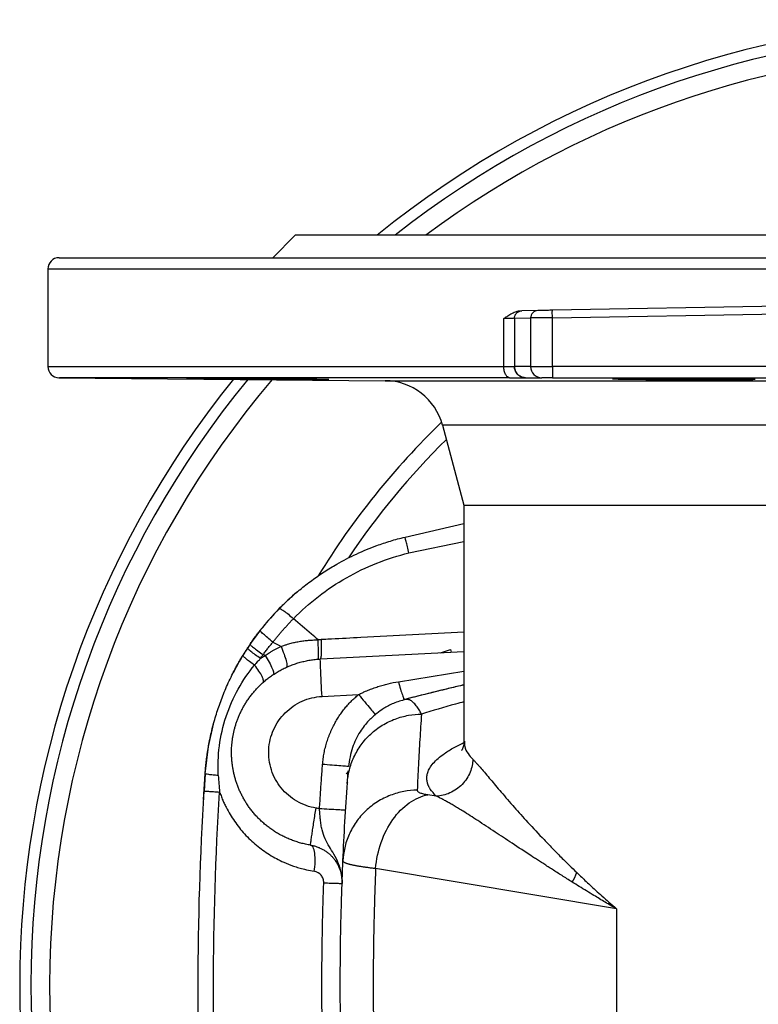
# Model space of a CAD drawing. Header units: millimetres. Extents: x 400 to 1688, y 100 to 1259.
# Tile 33 of 59: x 743 to 841, y 1127 to 1259. Entities that reach past the tile are written whole.
import ezdxf

# ---------------------------------------------------------------- set-up
doc = ezdxf.new("R2010")
doc.units = ezdxf.units.MM

msp = doc.modelspace()

# ---------------------------------------------------------------- linework, layer by layer
at = {"color": 7, "linetype": 'Continuous', "lineweight": 25}
for p, q in [((779.45, 1229.85), (776.45, 1226.85)), ((963.45, 1229.85), (779.45, 1229.85)), ((746.45, 1225.35), (746.45, 1212.33)), ((853.37, 1220.53), (813.74, 1219.84)), ((807.27, 1212.33), (807.27, 1218.74)), ((808.69, 1218.77), (810.84, 1218.81)), ((808.69, 1218.77), (808.69, 1212.35)), ((811.81, 1219.81), (809.66, 1219.77)), ((810.84, 1218.81), (810.84, 1212.35)), ((813.74, 1218.84), (868.08, 1219.79)), ((813.74, 1212.35), (813.74, 1218.84)), ((810.84, 1212.35), (808.69, 1212.35)), ((810.84, 1212.35), (813.74, 1212.35)), ((849.89, 1212.35), (813.74, 1212.35)), ((747.94, 1210.83), (791.43, 1210.45)), ((810.17, 1210.85), (812.32, 1210.85)), ((813.77, 1210.85), (849.93, 1210.85)), ((799.09, 1204.53), (801.95, 1193.85)), ((801.95, 1193.85), (801.95, 1162.35)), ((801.95, 1193.85), (940.95, 1193.85)), ((794.09, 1189.59), (801.95, 1191.4)), ((794.09, 1189.59), (801.95, 1191.4)), ((782.8, 1173.33), (801.95, 1174.33)), ((783.02, 1168.34), (787.89, 1168.59)), ((794.15, 1167.93), (794, 1167.92)), ((786.57, 1158.34), (786.25, 1157.99)), ((767.21, 1154.6), (767.43, 1158.01)), ((767.44, 1158), (767.31, 1155.71)), ((767.47, 1158), (767.43, 1158.01)), ((786.4, 1156.83), (786.41, 1157.09)), ((767.28, 1155.72), (767.35, 1155.71)), ((786.44, 1156.84), (786.27, 1156.72)), ((798.26, 1155.03), (797.15, 1155.22)), ((822.31, 1139.99), (790.17, 1145.37)), ((822.31, 1139.99), (822.31, 1119.71))]:
    msp.add_line(p, q, dxfattribs=at)
at = {"color": 8, "linetype": 'Continuous', "lineweight": 25}
for p, q in [((746.45, 1225.35), (870.68, 1225.35)), ((746.45, 1212.33), (807.27, 1212.33)), ((791.43, 1210.45), (951.47, 1210.45)), ((871.99, 1204.53), (799.09, 1204.53)), ((794.61, 1187.47), (801.95, 1189.02)), ((798.83, 1174.17), (800.14, 1174.59)), ((800.14, 1174.59), (800.22, 1174.23)), ((793.2, 1170.3), (801.95, 1171.69))]:
    msp.add_line(p, q, dxfattribs=at)
at = {"color": 7, "linetype": 'Continuous', "lineweight": 25, "flags": 128}
msp.add_lwpolyline([(767.43, 1158.01), (767.88, 1161.66), (768.54, 1164.65)], dxfattribs=at)
at = {"color": 7, "linetype": 'Continuous', "lineweight": 25}
for centre, radius, start, end in [((871.45, 1129.85), 128.75, 50.9593, 129.0407), ((871.45, 1129.85), 127.25, 51.7998, 128.2002), ((871.45, 1129.85), 124.75, 53.2835, 126.7165), ((747.95, 1225.35), 1.5, 90, 180), ((747.95, 1212.33), 1.5, 180, 270), ((812.33, 1212.34), 1.49, 179.5648, 269.5581), ((835.25, 1211.97), 21.51, 179.0014, 182.9983), ((871.45, 1129.85), 128.75, 141.1379, 218.8621), ((871.45, 1129.85), 127.25, 140.6013, 180), ((871.45, 1129.85), 124.75, 139.6687, 180), ((791.36, 1202.45), 8, 15, 89.5), ((871.45, 1129.85), 104.35, 133.9917, 148.4746), ((871.45, 1129.85), 102.25, 134.6399, 146.1469), ((802.35, 1155.58), 35, 130.2625, 141.2515), ((802.35, 1155.58), 35, 141.7637, 152.9514), ((871.45, 1129.85), 127.25, 180, 219.3987), ((871.45, 1129.85), 124.75, 180, 220.3313)]:
    msp.add_arc(centre, radius, start, end, dxfattribs=at)
for points, knots in [([(747.95, 1226.85), (747.95, 1226.85), (747.96, 1226.85), (747.97, 1226.85), (748, 1226.85), (748.03, 1226.85), (748.08, 1226.85), (748.13, 1226.85), (748.2, 1226.85), (748.27, 1226.85), (748.36, 1226.85), (748.58, 1226.85), (749.06, 1226.85), (749.98, 1226.85), (751.18, 1226.85), (752.69, 1226.85), (754.48, 1226.85), (757.3, 1226.85), (761.59, 1226.85), (767.93, 1226.85), (775.42, 1226.85), (783.97, 1226.85), (793.46, 1226.85), (803.72, 1226.85), (814.58, 1226.85), (824, 1226.85), (831.67, 1226.85), (837.41, 1226.85), (843.18, 1226.85), (848.92, 1226.85), (854.64, 1226.85), (859.19, 1226.85), (862.57, 1226.85), (864.79, 1226.85), (867.01, 1226.85), (869.23, 1226.85), (870.71, 1226.85), (871.45, 1226.85)], [0, 0, 0, 0, 0.005732, 0.011462, 0.017191, 0.022919, 0.028646, 0.034374, 0.040102, 0.045832, 0.051562, 0.057295, 0.086904, 0.116515, 0.147004, 0.177496, 0.208759, 0.240025, 0.303831, 0.368644, 0.434147, 0.5, 0.565853, 0.631356, 0.69617, 0.759976, 0.791239, 0.822505, 0.852994, 0.883485, 0.913094, 0.942705, 0.954168, 0.965624, 0.97708, 0.988537, 1, 1, 1, 1]), ([(807.27, 1218.74), (807.38, 1218.81), (807.55, 1218.93), (807.82, 1219.11), (808.07, 1219.27), (808.35, 1219.43), (808.65, 1219.57), (808.92, 1219.67), (809.15, 1219.73), (809.33, 1219.76), (809.45, 1219.76), (809.51, 1219.77)], [0, 0, 0, 0, 0.149459, 0.249924, 0.382061, 0.499802, 0.644452, 0.774104, 0.852589, 0.927738, 1, 1, 1, 1]), ([(808.69, 1218.77), (808.61, 1218.77), (808.45, 1218.76), (807.96, 1218.75), (807.64, 1218.74), (807.27, 1218.74)], [0, 0, 0, 0, 0.5, 0.5, 1, 1, 1, 1]), ([(808.69, 1218.77), (808.69, 1218.89), (808.71, 1219.01), (808.8, 1219.26), (808.88, 1219.37), (809.06, 1219.57), (809.18, 1219.64), (809.42, 1219.74), (809.54, 1219.77), (809.66, 1219.77)], [0, 0, 0, 0, 0.25, 0.25, 0.5, 0.5, 0.75, 0.75, 1, 1, 1, 1]), ([(811.81, 1219.81), (811.69, 1219.8), (811.57, 1219.78), (811.33, 1219.68), (811.22, 1219.61), (811.03, 1219.41), (810.95, 1219.29), (810.86, 1219.05), (810.84, 1218.92), (810.84, 1218.81)], [0, 0, 0, 0, 0.25, 0.25, 0.5, 0.5, 0.75, 0.75, 1, 1, 1, 1]), ([(813.74, 1218.84), (813.68, 1218.84), (813.57, 1218.84), (813.4, 1218.84), (813.23, 1218.83), (813.08, 1218.83), (812.93, 1218.83), (812.78, 1218.83), (812.65, 1218.83), (812.52, 1218.82), (812.41, 1218.82), (812.29, 1218.82), (812.19, 1218.82), (812.09, 1218.82), (812.01, 1218.82), (811.92, 1218.82), (811.78, 1218.81), (811.58, 1218.81), (811.35, 1218.81), (811.17, 1218.81), (811.02, 1218.81), (810.91, 1218.81), (810.86, 1218.81), (810.84, 1218.81)], [0, 0, 0, 0, 0.042755, 0.084165, 0.124231, 0.162952, 0.200327, 0.236358, 0.271044, 0.304385, 0.33638, 0.367031, 0.396337, 0.424297, 0.450913, 0.476183, 0.500108, 0.587988, 0.674042, 0.75827, 0.840672, 0.921249, 1, 1, 1, 1]), ([(813.74, 1219.84), (813.51, 1219.84), (813.28, 1219.83), (812.85, 1219.82), (812.65, 1219.82), (812.3, 1219.81), (812.15, 1219.81), (811.93, 1219.81), (811.85, 1219.81), (811.81, 1219.81)], [0, 0, 0, 0, 0.25, 0.25, 0.5, 0.5, 0.75, 0.75, 1, 1, 1, 1]), ([(813.74, 1218.84), (813.74, 1218.96), (813.74, 1219.08), (813.73, 1219.33), (813.73, 1219.45), (813.73, 1219.64), (813.73, 1219.72), (813.74, 1219.82), (813.74, 1219.84), (813.74, 1219.84)], [0, 0, 0, 0, 0.25, 0.25, 0.5, 0.5, 0.75, 0.75, 1, 1, 1, 1]), ([(807.27, 1212.33), (807.63, 1212.33), (807.94, 1212.34), (808.42, 1212.34), (808.59, 1212.34), (808.67, 1212.35)], [0, 0, 0, 0, 0.5, 0.5, 1, 1, 1, 1]), ([(808.04, 1210.83), (807.94, 1210.84), (807.84, 1210.88), (807.65, 1211.03), (807.57, 1211.14), (807.43, 1211.42), (807.37, 1211.58), (807.29, 1211.94), (807.27, 1212.14), (807.27, 1212.33)], [0, 0, 0, 0, 0.25, 0.25, 0.5, 0.5, 0.75, 0.75, 1, 1, 1, 1]), ([(810.14, 1210.85), (810.11, 1210.85), (810.04, 1210.85), (809.9, 1210.86), (809.67, 1210.92), (809.39, 1211.04), (809.07, 1211.29), (808.82, 1211.64), (808.71, 1211.98), (808.67, 1212.2), (808.67, 1212.31), (808.67, 1212.35)], [0, 0, 0, 0, 0.030307, 0.092652, 0.189992, 0.325462, 0.499982, 0.709406, 0.859951, 0.95489, 1, 1, 1, 1]), ([(808.69, 1212.35), (808.69, 1212.29), (808.69, 1212.22), (808.7, 1212.16), (808.71, 1212.05), (808.74, 1211.94), (808.78, 1211.84), (808.81, 1211.74), (808.86, 1211.63), (808.92, 1211.54), (808.98, 1211.45), (809.05, 1211.36), (809.13, 1211.28), (809.2, 1211.2), (809.29, 1211.13), (809.38, 1211.07), (809.48, 1211.02), (809.58, 1210.97), (809.68, 1210.93), (809.78, 1210.89), (809.89, 1210.87), (810, 1210.86), (810.05, 1210.85), (810.11, 1210.85), (810.17, 1210.85)], [1.570796, 1.570796, 1.570796, 1.570796, 1.693364, 1.693364, 1.693364, 1.915932, 1.915932, 1.915932, 2.138499, 2.138499, 2.138499, 2.361067, 2.361067, 2.361067, 2.583635, 2.583635, 2.583635, 2.806203, 2.806203, 2.806203, 3.02877, 3.02877, 3.02877, 3.141593, 3.141593, 3.141593, 3.141593]), ([(808.04, 1210.83), (805.15, 1210.83), (799.37, 1210.83), (791.32, 1210.83), (783.82, 1210.83), (776.94, 1210.83), (770.72, 1210.83), (765.2, 1210.83), (760.4, 1210.83), (756.35, 1210.83), (753.07, 1210.83), (750.57, 1210.83), (748.9, 1210.83), (748.02, 1210.83), (748.03, 1210.83), (748.03, 1210.83)], [0, 0, 0, 0, 0.080575, 0.1609, 0.240973, 0.320794, 0.400365, 0.479685, 0.558753, 0.63757, 0.716136, 0.794451, 0.872514, 0.950326, 1, 1, 1, 1]), ([(808.04, 1210.83), (808.18, 1210.83), (808.38, 1210.83), (808.63, 1210.83), (808.85, 1210.84), (809.11, 1210.84), (809.4, 1210.84), (809.65, 1210.84), (809.85, 1210.84), (810.01, 1210.84), (810.09, 1210.85), (810.14, 1210.85)], [0, 0, 0, 0, 0.138412, 0.197543, 0.250359, 0.376269, 0.500574, 0.625621, 0.750805, 0.859622, 1, 1, 1, 1]), ([(813.77, 1210.85), (813.42, 1210.85), (813.08, 1210.85), (812.55, 1210.85), (812.38, 1210.85), (812.32, 1210.85)], [0, 0, 0, 0, 0.5, 0.5, 1, 1, 1, 1]), ([(767.73, 1210.71), (767.28, 1210.71), (766.89, 1210.72), (766.38, 1210.72), (766.22, 1210.73), (765.92, 1210.73), (765.79, 1210.73), (765.43, 1210.74), (765.25, 1210.74), (765.01, 1210.75), (764.95, 1210.75), (764.95, 1210.75), (765.01, 1210.75), (765.19, 1210.75), (765.26, 1210.75), (765.45, 1210.76), (765.65, 1210.76), (765.92, 1210.76), (766.21, 1210.75), (766.37, 1210.75), (766.89, 1210.75), (767.29, 1210.75), (767.94, 1210.75), (768.17, 1210.75), (768.66, 1210.75), (768.91, 1210.74), (769.68, 1210.74), (770.23, 1210.74), (771.09, 1210.73), (771.39, 1210.73), (771.98, 1210.73), (772.29, 1210.72), (773.2, 1210.72), (773.81, 1210.71), (775.07, 1210.7), (775.68, 1210.7), (776.6, 1210.69), (776.9, 1210.69), (777.49, 1210.68), (777.79, 1210.68), (778.65, 1210.67), (779.2, 1210.67), (780.23, 1210.65), (780.72, 1210.65), (781.61, 1210.64), (782, 1210.63), (782.52, 1210.63), (782.68, 1210.62), (782.97, 1210.62), (783.1, 1210.62), (783.46, 1210.61), (783.64, 1210.61), (783.88, 1210.6), (783.95, 1210.6), (783.95, 1210.59), (783.89, 1210.59), (783.7, 1210.59), (783.63, 1210.59), (783.45, 1210.59), (783.24, 1210.59), (782.97, 1210.59), (782.68, 1210.59), (782.52, 1210.59), (782, 1210.59), (781.61, 1210.59), (780.95, 1210.6), (780.72, 1210.6), (780.24, 1210.6), (779.98, 1210.6), (779.21, 1210.61), (778.66, 1210.61), (777.8, 1210.62), (777.51, 1210.62), (776.91, 1210.62), (776.61, 1210.63), (775.7, 1210.63), (775.08, 1210.64), (773.83, 1210.65), (773.21, 1210.65), (772.3, 1210.66), (772, 1210.67), (771.4, 1210.67), (771.1, 1210.67), (770.24, 1210.68), (769.69, 1210.69), (768.66, 1210.7), (768.17, 1210.7), (767.73, 1210.71)], [0, 0, 0, 0, 0.03125, 0.03125, 0.046875, 0.046875, 0.0625, 0.0625, 0.09375, 0.09375, 0.125, 0.125, 0.15625, 0.15625, 0.171875, 0.171875, 0.1875, 0.203125, 0.203125, 0.21875, 0.21875, 0.25, 0.25, 0.265625, 0.265625, 0.28125, 0.28125, 0.3125, 0.3125, 0.328125, 0.328125, 0.34375, 0.34375, 0.375, 0.375, 0.40625, 0.40625, 0.421875, 0.421875, 0.4375, 0.4375, 0.46875, 0.46875, 0.5, 0.5, 0.53125, 0.53125, 0.546875, 0.546875, 0.5625, 0.5625, 0.59375, 0.59375, 0.625, 0.625, 0.65625, 0.65625, 0.671875, 0.671875, 0.6875, 0.703125, 0.703125, 0.71875, 0.71875, 0.75, 0.75, 0.765625, 0.765625, 0.78125, 0.78125, 0.8125, 0.8125, 0.828125, 0.828125, 0.84375, 0.84375, 0.875, 0.875, 0.90625, 0.90625, 0.921875, 0.921875, 0.9375, 0.9375, 0.96875, 0.96875, 1, 1, 1, 1]), ([(821.77, 1210.71), (821.77, 1210.71), (821.83, 1210.72), (822.01, 1210.72), (822.09, 1210.73), (822.27, 1210.73), (822.38, 1210.73), (822.73, 1210.74), (823.03, 1210.74), (823.71, 1210.75), (824.12, 1210.75), (824.99, 1210.75), (825.47, 1210.75), (826.25, 1210.75), (826.52, 1210.75), (827.07, 1210.76), (827.63, 1210.76), (828.21, 1210.76), (828.81, 1210.75), (829.11, 1210.75), (830.03, 1210.75), (830.65, 1210.75), (831.58, 1210.75), (831.89, 1210.75), (832.51, 1210.75), (832.82, 1210.74), (833.73, 1210.74), (834.32, 1210.74), (835.19, 1210.73), (835.47, 1210.73), (836.02, 1210.73), (836.29, 1210.72), (837.06, 1210.72), (837.54, 1210.71), (838.43, 1210.7), (838.82, 1210.7), (839.34, 1210.69), (839.5, 1210.69), (839.79, 1210.68), (839.93, 1210.68), (840.29, 1210.67), (840.47, 1210.67), (840.71, 1210.65), (840.77, 1210.65), (840.77, 1210.64), (840.71, 1210.63), (840.53, 1210.63), (840.45, 1210.62), (840.27, 1210.62), (840.17, 1210.62), (839.81, 1210.61), (839.52, 1210.61), (838.83, 1210.6), (838.43, 1210.6), (837.55, 1210.59), (837.07, 1210.59), (836.29, 1210.59), (836.02, 1210.59), (835.48, 1210.59), (834.92, 1210.59), (834.33, 1210.59), (833.74, 1210.59), (833.43, 1210.59), (832.51, 1210.59), (831.9, 1210.59), (830.97, 1210.6), (830.66, 1210.6), (830.03, 1210.6), (829.72, 1210.6), (828.81, 1210.61), (828.22, 1210.61), (827.36, 1210.62), (827.07, 1210.62), (826.52, 1210.62), (826.25, 1210.63), (825.48, 1210.63), (825, 1210.64), (824.12, 1210.65), (823.72, 1210.65), (823.2, 1210.66), (823.05, 1210.67), (822.75, 1210.67), (822.62, 1210.67), (822.26, 1210.68), (822.08, 1210.69), (821.83, 1210.7), (821.77, 1210.7), (821.77, 1210.71)], [0, 0, 0, 0, 0.03125, 0.03125, 0.046875, 0.046875, 0.0625, 0.0625, 0.09375, 0.09375, 0.125, 0.125, 0.15625, 0.15625, 0.171875, 0.171875, 0.1875, 0.203125, 0.203125, 0.21875, 0.21875, 0.25, 0.25, 0.265625, 0.265625, 0.28125, 0.28125, 0.3125, 0.3125, 0.328125, 0.328125, 0.34375, 0.34375, 0.375, 0.375, 0.40625, 0.40625, 0.421875, 0.421875, 0.4375, 0.4375, 0.46875, 0.46875, 0.5, 0.5, 0.53125, 0.53125, 0.546875, 0.546875, 0.5625, 0.5625, 0.59375, 0.59375, 0.625, 0.625, 0.65625, 0.65625, 0.671875, 0.671875, 0.6875, 0.703125, 0.703125, 0.71875, 0.71875, 0.75, 0.75, 0.765625, 0.765625, 0.78125, 0.78125, 0.8125, 0.8125, 0.828125, 0.828125, 0.84375, 0.84375, 0.875, 0.875, 0.90625, 0.90625, 0.921875, 0.921875, 0.9375, 0.9375, 0.96875, 0.96875, 1, 1, 1, 1]), ([(777.29, 1180.02), (777.43, 1180.16), (777.7, 1180.43), (778.11, 1180.83), (778.52, 1181.22), (778.92, 1181.58), (779.31, 1181.93), (779.69, 1182.26), (780.46, 1182.9), (781.65, 1183.83), (783.29, 1184.96), (785.26, 1186.16), (787.6, 1187.37), (789.7, 1188.24), (791.23, 1188.77), (792.15, 1189.07), (793.1, 1189.34), (793.76, 1189.51), (794.09, 1189.59)], [0, 0, 0, 0, 0.030387, 0.059864, 0.08843, 0.116086, 0.142832, 0.168668, 0.193594, 0.297203, 0.399352, 0.500058, 0.64985, 0.8004, 0.847763, 0.896816, 0.947561, 1, 1, 1, 1]), ([(794.61, 1187.47), (794.54, 1187.75), (794.47, 1188.04), (794.34, 1188.56), (794.28, 1188.8), (794.19, 1189.2), (794.15, 1189.35), (794.1, 1189.55), (794.09, 1189.59), (794.09, 1189.59)], [0, 0, 0, 0, 0.25, 0.25, 0.5, 0.5, 0.75, 0.75, 1, 1, 1, 1]), ([(779.2, 1178.7), (781.28, 1180.83), (783.67, 1182.68), (787.57, 1184.9), (788.92, 1185.55), (791.71, 1186.66), (793.15, 1187.12), (794.61, 1187.47)], [0, 0, 0, 0, 0.5, 0.5, 0.75, 0.75, 1, 1, 1, 1]), ([(774.76, 1177.12), (774.85, 1177.24), (775.03, 1177.46), (775.3, 1177.79), (775.57, 1178.12), (775.85, 1178.45), (776.13, 1178.77), (776.41, 1179.09), (776.7, 1179.4), (776.99, 1179.71), (777.19, 1179.91), (777.29, 1180.02)], [0, 0, 0, 0, 0.1114, 0.222627, 0.333726, 0.444737, 0.555706, 0.666673, 0.777683, 0.888777, 1, 1, 1, 1]), ([(777.29, 1180.02), (777.32, 1180.05), (777.38, 1180.04), (777.6, 1179.96), (777.74, 1179.87), (778.1, 1179.63), (778.31, 1179.47), (778.75, 1179.11), (778.98, 1178.91), (779.2, 1178.7)], [0, 0, 0, 0, 0.25, 0.25, 0.5, 0.5, 0.75, 0.75, 1, 1, 1, 1]), ([(776.47, 1175.58), (776.56, 1175.7), (776.75, 1175.94), (777.04, 1176.29), (777.34, 1176.64), (777.63, 1176.99), (777.94, 1177.34), (778.25, 1177.68), (778.56, 1178.03), (778.88, 1178.37), (779.09, 1178.59), (779.2, 1178.7)], [0, 0, 0, 0, 0.109163, 0.218807, 0.328927, 0.439529, 0.550621, 0.662209, 0.774301, 0.8869, 1, 1, 1, 1]), ([(782.49, 1175.88), (782.19, 1176.14), (781.1, 1177.08), (780, 1178.02), (779.2, 1178.7)], [0, 0, 0, 0, 0.270024, 1, 1, 1, 1]), ([(773.42, 1175.28), (773.53, 1175.44), (773.74, 1175.75), (774.07, 1176.21), (774.41, 1176.67), (774.64, 1176.97), (774.76, 1177.12)], [0, 0, 0, 0, 0.246258, 0.49501, 0.746257, 1, 1, 1, 1]), ([(776.47, 1175.58), (776.23, 1175.77), (776, 1175.96), (775.56, 1176.33), (775.36, 1176.5), (775.04, 1176.79), (774.92, 1176.91), (774.78, 1177.07), (774.75, 1177.11), (774.76, 1177.12)], [0, 0, 0, 0, 0.25, 0.25, 0.5, 0.5, 0.75, 0.75, 1, 1, 1, 1]), ([(775.16, 1173.91), (775.27, 1174.05), (775.48, 1174.34), (775.81, 1174.77), (776.14, 1175.18), (776.36, 1175.45), (776.47, 1175.58)], [0, 0, 0, 0, 0.256364, 0.508482, 0.75636, 1, 1, 1, 1]), ([(777.55, 1175.01), (777.71, 1175.06), (778, 1175.16), (778.4, 1175.29), (778.84, 1175.42), (779.35, 1175.55), (779.97, 1175.67), (780.6, 1175.77), (781.19, 1175.83), (781.82, 1175.87), (782.24, 1175.88), (782.49, 1175.88)], [0, 0, 0, 0, 0.100647, 0.183964, 0.249936, 0.372501, 0.499985, 0.627929, 0.750033, 0.852432, 1, 1, 1, 1]), ([(782.89, 1175.9), (782.81, 1175.9), (782.68, 1175.89), (782.54, 1175.88), (782.49, 1175.88)], [0, 0, 0, 0, 0.58311, 1, 1, 1, 1]), ([(782.49, 1173.31), (782.51, 1173.31), (782.53, 1173.37), (782.55, 1173.61), (782.56, 1173.79), (782.56, 1174.27), (782.55, 1174.56), (782.52, 1175.2), (782.51, 1175.54), (782.49, 1175.88)], [0, 0, 0, 0, 0.25, 0.25, 0.5, 0.5, 0.75, 0.75, 1, 1, 1, 1]), ([(782.89, 1175.9), (782.9, 1175.56), (782.91, 1175.22), (782.91, 1174.58), (782.91, 1174.29), (782.89, 1173.81), (782.88, 1173.63), (782.84, 1173.39), (782.82, 1173.33), (782.8, 1173.33)], [0, 0, 0, 0, 0.25, 0.25, 0.5, 0.5, 0.75, 0.75, 1, 1, 1, 1]), ([(774.81, 1173.39), (774.57, 1173.56), (774.33, 1173.73), (773.89, 1174.05), (773.69, 1174.21), (773.37, 1174.47), (773.25, 1174.58), (773.11, 1174.73), (773.08, 1174.78), (773.1, 1174.8)], [0, 0, 0, 0, 0.25, 0.25, 0.5, 0.5, 0.75, 0.75, 1, 1, 1, 1]), ([(773.42, 1175.28), (773.39, 1175.24), (773.34, 1175.16), (773.23, 1175), (773.15, 1174.88), (773.1, 1174.8)], [0, 0, 0, 0, 0.250012, 0.500013, 1, 1, 1, 1]), ([(773.42, 1175.28), (773.41, 1175.27), (773.44, 1175.23), (773.59, 1175.09), (773.71, 1174.98), (774.04, 1174.73), (774.24, 1174.57), (774.68, 1174.25), (774.92, 1174.08), (775.16, 1173.91)], [0, 0, 0, 0, 0.25, 0.25, 0.5, 0.5, 0.75, 0.75, 1, 1, 1, 1]), ([(775.45, 1173.79), (775.62, 1173.91), (775.91, 1174.1), (776.25, 1174.32), (776.49, 1174.45), (776.65, 1174.54), (776.83, 1174.64), (777.01, 1174.73), (777.19, 1174.83), (777.37, 1174.92), (777.49, 1174.98), (777.55, 1175.01)], [0, 0, 0, 0, 0.250123, 0.432119, 0.499944, 0.58368, 0.667244, 0.750648, 0.833901, 0.917015, 1, 1, 1, 1]), ([(777.55, 1175.01), (777.69, 1174.67), (777.83, 1174.32), (778.07, 1173.66), (778.17, 1173.35), (778.3, 1172.82), (778.34, 1172.61), (778.34, 1172.32), (778.32, 1172.24), (778.27, 1172.22)], [0, 0, 0, 0, 0.25, 0.25, 0.5, 0.5, 0.75, 0.75, 1, 1, 1, 1]), ([(767.43, 1158.01), (767.45, 1158.19), (767.47, 1158.56), (767.52, 1159.11), (767.58, 1159.65), (767.65, 1160.17), (767.72, 1160.69), (767.8, 1161.19), (767.88, 1161.68), (768.01, 1162.39), (768.19, 1163.24), (768.44, 1164.27), (768.7, 1165.24), (769.1, 1166.55), (769.68, 1168.19), (770.37, 1169.84), (770.98, 1171.12), (771.39, 1171.91), (771.73, 1172.53), (771.97, 1172.98), (772.23, 1173.41), (772.38, 1173.67), (772.48, 1173.83)], [0, 0, 0, 0, 0.033298, 0.066011, 0.09814, 0.129683, 0.160643, 0.191018, 0.22081, 0.250018, 0.32008, 0.375859, 0.4389, 0.500038, 0.621545, 0.750001, 0.818374, 0.875004, 0.909543, 0.945797, 0.965805, 1, 1, 1, 1]), ([(781.48, 1148.5), (781.37, 1148.52), (781.15, 1148.56), (780.83, 1148.63), (780.5, 1148.7), (780.18, 1148.78), (779.87, 1148.87), (779.56, 1148.97), (779.25, 1149.07), (778.95, 1149.19), (778.65, 1149.31), (778.36, 1149.43), (778.07, 1149.57), (777.78, 1149.71), (777.51, 1149.85), (777.23, 1150), (776.97, 1150.16), (776.7, 1150.32), (776.45, 1150.49), (776.2, 1150.67), (775.95, 1150.85), (775.71, 1151.03), (775.48, 1151.22), (775.25, 1151.41), (775.03, 1151.61), (774.82, 1151.81), (774.61, 1152.01), (774.41, 1152.22), (774.21, 1152.43), (774.02, 1152.65), (773.83, 1152.86), (773.65, 1153.09), (773.48, 1153.31), (773.32, 1153.53), (773.15, 1153.76), (773, 1153.99), (772.85, 1154.22), (772.71, 1154.46), (772.57, 1154.69), (772.44, 1154.93), (772.32, 1155.16), (772.2, 1155.4), (772.09, 1155.64), (771.98, 1155.88), (771.88, 1156.12), (771.79, 1156.36), (771.7, 1156.6), (771.61, 1156.84), (771.53, 1157.08), (771.46, 1157.32), (771.39, 1157.57), (771.33, 1157.81), (771.27, 1158.04), (771.22, 1158.28), (771.17, 1158.52), (771.13, 1158.76), (771.09, 1159), (771.06, 1159.23), (771.03, 1159.47), (771.01, 1159.7), (770.99, 1159.93), (770.97, 1160.16), (770.96, 1160.39), (770.95, 1160.61), (770.95, 1160.84), (770.95, 1161.06), (770.96, 1161.28), (770.97, 1161.57), (771, 1161.92), (771.04, 1162.35), (771.1, 1162.78), (771.18, 1163.21), (771.27, 1163.65), (771.38, 1164.1), (771.51, 1164.55), (771.66, 1165), (771.83, 1165.46), (772.02, 1165.91), (772.24, 1166.37), (772.47, 1166.82), (772.73, 1167.28), (773.01, 1167.73), (773.32, 1168.17), (773.65, 1168.6), (774, 1169.03), (774.38, 1169.45), (774.78, 1169.86), (775.21, 1170.25), (775.66, 1170.63), (776.14, 1170.99), (776.64, 1171.33), (777.17, 1171.66), (777.71, 1171.96), (778.28, 1172.23), (778.88, 1172.48), (779.49, 1172.71), (780.12, 1172.9), (780.77, 1173.06), (781.43, 1173.19), (782.11, 1173.28), (782.57, 1173.31), (782.8, 1173.33)], [0, 0, 0, 0, 0.009148, 0.018248, 0.027299, 0.036302, 0.045256, 0.054162, 0.063019, 0.071828, 0.080589, 0.089301, 0.097964, 0.10658, 0.115146, 0.123665, 0.132135, 0.140556, 0.148929, 0.157254, 0.16553, 0.173758, 0.181937, 0.190068, 0.19815, 0.206184, 0.21417, 0.222107, 0.229996, 0.237836, 0.245628, 0.253371, 0.261066, 0.268713, 0.276311, 0.28386, 0.291362, 0.298814, 0.306219, 0.313575, 0.320882, 0.328141, 0.335352, 0.342514, 0.349628, 0.356693, 0.36371, 0.370678, 0.377598, 0.38447, 0.391293, 0.398067, 0.404794, 0.411471, 0.418101, 0.424682, 0.431214, 0.437698, 0.444134, 0.450521, 0.45686, 0.46315, 0.469392, 0.475585, 0.48173, 0.487827, 0.493875, 0.499875, 0.511243, 0.522847, 0.534688, 0.546766, 0.559081, 0.571632, 0.58442, 0.597445, 0.610707, 0.624205, 0.63794, 0.651912, 0.66612, 0.680566, 0.695248, 0.710166, 0.725322, 0.740714, 0.756343, 0.772208, 0.78831, 0.804649, 0.821225, 0.838037, 0.855086, 0.872372, 0.889895, 0.907654, 0.92565, 0.943882, 0.962351, 0.981057, 1, 1, 1, 1]), ([(774.02, 1172.52), (773.8, 1172.67), (773.57, 1172.83), (773.17, 1173.12), (772.99, 1173.26), (772.71, 1173.5), (772.61, 1173.6), (772.49, 1173.76), (772.47, 1173.81), (772.48, 1173.83)], [0, 0, 0, 0, 0.25, 0.25, 0.5, 0.5, 0.75, 0.75, 1, 1, 1, 1]), ([(774.02, 1172.52), (774.1, 1172.61), (774.25, 1172.78), (774.47, 1173.02), (774.65, 1173.22), (774.76, 1173.34), (774.81, 1173.39)], [0, 0, 0, 0, 0.313326, 0.58391, 0.812563, 1, 1, 1, 1]), ([(774.81, 1173.39), (774.86, 1173.46), (774.97, 1173.63), (775.09, 1173.81), (775.16, 1173.91)], [0, 0, 0, 0, 0.402446, 1, 1, 1, 1]), ([(774.81, 1173.39), (774.88, 1173.43), (775.01, 1173.52), (775.22, 1173.66), (775.37, 1173.75), (775.45, 1173.79)], [0, 0, 0, 0, 0.3121664, 0.6454691, 1, 1, 1, 1]), ([(775.45, 1173.79), (775.64, 1173.49), (775.82, 1173.18), (776.14, 1172.59), (776.28, 1172.31), (776.48, 1171.83), (776.55, 1171.64), (776.59, 1171.37), (776.58, 1171.29), (776.53, 1171.26)], [0, 0, 0, 0, 0.25, 0.25, 0.5, 0.5, 0.75, 0.75, 1, 1, 1, 1]), ([(783.02, 1168.34), (782.99, 1168.93), (782.95, 1169.56), (782.91, 1170.48), (782.89, 1170.78), (782.87, 1171.35), (782.86, 1171.62), (782.83, 1172.11), (782.83, 1172.33), (782.81, 1172.7), (782.81, 1172.86), (782.79, 1173.22), (782.79, 1173.33), (782.8, 1173.33)], [0, 0, 0, 0, 0.25, 0.25, 0.375, 0.375, 0.5, 0.5, 0.625, 0.625, 0.75, 0.75, 1, 1, 1, 1]), ([(769.19, 1157.79), (769.12, 1159.08), (769.16, 1160.4), (769.51, 1163.05), (769.81, 1164.38), (770.66, 1166.94), (771.21, 1168.17), (772.49, 1170.47), (773.23, 1171.54), (774.02, 1172.52)], [0, 0, 0, 0, 0.25, 0.25, 0.5, 0.5, 0.75, 0.75, 1, 1, 1, 1]), ([(775.16, 1170.2), (775.21, 1170.24), (775.23, 1170.33), (775.19, 1170.6), (775.13, 1170.78), (774.92, 1171.21), (774.78, 1171.46), (774.43, 1171.98), (774.23, 1172.26), (774.02, 1172.52)], [0, 0, 0, 0, 0.25, 0.25, 0.5, 0.5, 0.75, 0.75, 1, 1, 1, 1]), ([(787.89, 1168.59), (788.06, 1168.67), (788.37, 1168.82), (788.8, 1169.01), (789.26, 1169.21), (789.82, 1169.42), (790.48, 1169.65), (791.16, 1169.85), (792.06, 1170.09), (792.74, 1170.22), (793.2, 1170.3)], [0, 0, 0, 0, 0.100305, 0.183589, 0.249874, 0.372536, 0.499932, 0.628041, 0.749985, 1, 1, 1, 1]), ([(793.2, 1170.3), (793.29, 1169.96), (793.39, 1169.63), (793.57, 1169.02), (793.66, 1168.75), (793.8, 1168.32), (793.86, 1168.16), (793.95, 1167.95), (793.98, 1167.91), (794, 1167.92)], [0, 0, 0, 0, 0.25, 0.25, 0.5, 0.5, 0.75, 0.75, 1, 1, 1, 1]), ([(801.95, 1169.88), (801.63, 1169.8), (800.7, 1169.58), (799.19, 1169.22), (797.52, 1168.81), (795.8, 1168.38), (794.66, 1168.09), (794, 1167.92)], [0, 0, 0, 0, 0.116856, 0.34114, 0.558605, 0.743721, 1, 1, 1, 1]), ([(801.95, 1169.86), (800.69, 1169.57), (798.27, 1169.01), (795.63, 1168.33), (794.38, 1168.01)], [0, 0, 0, 0, 0.52453, 1, 1, 1, 1]), ([(782.23, 1153.44), (781.32, 1153.59), (780.44, 1153.9), (778.86, 1154.82), (778.15, 1155.42), (777, 1156.85), (776.56, 1157.66), (775.99, 1159.41), (775.87, 1160.33), (775.97, 1162.16), (776.19, 1163.06), (776.93, 1164.74), (777.46, 1165.5), (778.76, 1166.8), (779.52, 1167.33), (781.2, 1168.07), (782.1, 1168.29), (783.02, 1168.34)], [0, 0, 0, 0, 0.125, 0.125, 0.25, 0.25, 0.375, 0.375, 0.5, 0.5, 0.625, 0.625, 0.75, 0.75, 0.875, 0.875, 1, 1, 1, 1]), ([(783.09, 1159.26), (783.1, 1159.39), (783.13, 1159.64), (783.17, 1160.03), (783.23, 1160.41), (783.29, 1160.79), (783.37, 1161.17), (783.46, 1161.54), (783.56, 1161.91), (783.67, 1162.28), (783.79, 1162.64), (783.92, 1163), (784.06, 1163.36), (784.21, 1163.71), (784.37, 1164.06), (784.59, 1164.5), (784.87, 1165.01), (785.22, 1165.59), (785.6, 1166.14), (786, 1166.67), (786.43, 1167.19), (786.89, 1167.68), (787.38, 1168.15), (787.72, 1168.44), (787.89, 1168.59)], [0, 0, 0, 0, 0.036126, 0.072072, 0.107867, 0.14354, 0.179121, 0.214639, 0.250124, 0.285605, 0.321112, 0.356674, 0.392322, 0.428085, 0.463992, 0.500071, 0.563097, 0.625657, 0.687904, 0.749996, 0.812094, 0.874356, 0.936939, 1, 1, 1, 1]), ([(794.15, 1167.93), (793.61, 1167.77), (792.58, 1167.48), (791.32, 1166.8), (790.22, 1166.03), (789.12, 1165.03), (787.97, 1163.54), (786.93, 1161.47), (786.68, 1159.84), (786.55, 1158.97)], [0, 0, 0, 0, 0.134709, 0.253383, 0.34137, 0.454772, 0.606158, 0.790963, 1, 1, 1, 1]), ([(787.89, 1168.59), (788.15, 1168.28), (788.44, 1167.94), (788.99, 1167.28), (789.25, 1166.96), (789.68, 1166.44), (789.85, 1166.23), (790.06, 1165.97), (790.11, 1165.91), (790.11, 1165.91)], [0, 0, 0, 0, 0.25, 0.25, 0.5, 0.5, 0.75, 0.75, 1, 1, 1, 1]), ([(786.4, 1156.83), (786.43, 1157.39), (786.52, 1157.96), (786.81, 1159.1), (787.01, 1159.68), (787.54, 1160.81), (787.86, 1161.36), (788.61, 1162.39), (789.04, 1162.88), (789.99, 1163.76), (790.51, 1164.15), (791.61, 1164.82), (792.18, 1165.1), (793.35, 1165.55), (793.95, 1165.71), (795.13, 1165.92), (795.72, 1165.98), (796.28, 1165.98)], [0, 0, 0, 0, 0.125, 0.125, 0.25, 0.25, 0.375, 0.375, 0.5, 0.5, 0.625, 0.625, 0.75, 0.75, 0.875, 0.875, 1, 1, 1, 1]), ([(796.28, 1165.98), (796.25, 1165.42), (796.17, 1164.29), (796.06, 1162.6), (795.96, 1160.91), (795.87, 1159.21), (795.79, 1157.52), (795.74, 1156.39), (795.71, 1155.83)], [0, 0, 0, 0, 0.166447, 0.332981, 0.499604, 0.666314, 0.833113, 1, 1, 1, 1]), ([(801.95, 1162.4), (801.95, 1162.28), (801.95, 1162.06), (801.89, 1161.73), (801.81, 1161.49), (801.74, 1161.32), (801.67, 1161.19), (801.63, 1161.13), (801.63, 1161.13), (801.64, 1161.13)], [0, 0, 0, 0, 0.175778, 0.30932, 0.464257, 0.58896, 0.708524, 0.864417, 1, 1, 1, 1]), ([(803.13, 1159.96), (803.11, 1159.41), (803, 1158.82), (802.53, 1157.66), (802.17, 1157.09), (801.48, 1156.36), (801.22, 1156.14), (800.67, 1155.76), (800.38, 1155.59), (799.48, 1155.19), (798.85, 1155.06), (798.26, 1155.03)], [0, 0, 0, 0, 0.25, 0.25, 0.5, 0.5, 0.625, 0.625, 0.75, 0.75, 1, 1, 1, 1]), ([(803.13, 1159.96), (803.17, 1159.91), (803.25, 1159.82), (803.38, 1159.7), (803.48, 1159.58), (803.63, 1159.43), (803.83, 1159.2), (804.18, 1158.8), (804.67, 1158.23), (805.51, 1157.24), (806.72, 1155.79), (808.36, 1153.89), (810.25, 1151.77), (811.95, 1149.94), (813.44, 1148.38), (814.4, 1147.4), (815.26, 1146.53), (816.05, 1145.75), (816.66, 1145.17), (816.99, 1144.85)], [0, 0, 0, 0, 0.019341, 0.036204, 0.05059, 0.062501, 0.092489, 0.125008, 0.186216, 0.250003, 0.369661, 0.499953, 0.619006, 0.749975, 0.811006, 0.874973, 0.908013, 0.949688, 1, 1, 1, 1]), ([(782.69, 1153.36), (782.73, 1154.02), (782.81, 1155.35), (782.95, 1157.31), (783.05, 1158.61), (783.09, 1159.26)], [0, 0, 0, 0, 0.339128, 0.672459, 1, 1, 1, 1]), ([(786.55, 1158.99), (786.55, 1158.99), (786.48, 1159), (786.14, 1159.02), (785.88, 1159.05), (785.2, 1159.1), (784.8, 1159.13), (783.94, 1159.19), (783.5, 1159.23), (783.09, 1159.26)], [0, 0, 0, 0, 0.25, 0.25, 0.5, 0.5, 0.75, 0.75, 1, 1, 1, 1]), ([(786.44, 1157.44), (786.45, 1157.64), (786.48, 1158.07), (786.5, 1158.29), (786.51, 1158.41)], [0, 0, 0, 0, 0.459413, 1, 1, 1, 1]), ([(795.71, 1155.83), (795.14, 1155.82), (794.54, 1155.77), (793.34, 1155.55), (792.74, 1155.38), (791.55, 1154.92), (790.96, 1154.63), (789.85, 1153.93), (789.33, 1153.52), (788.37, 1152.61), (787.94, 1152.11), (787.19, 1151.04), (786.87, 1150.48), (786.37, 1149.32), (786.17, 1148.73), (785.91, 1147.55), (785.83, 1146.97), (785.81, 1146.41)], [0, 0, 0, 0, 0.125, 0.125, 0.25, 0.25, 0.375, 0.375, 0.5, 0.5, 0.625, 0.625, 0.75, 0.75, 0.875, 0.875, 1, 1, 1, 1]), ([(795.71, 1155.83), (795.71, 1155.81), (795.71, 1155.79), (795.72, 1155.76), (795.74, 1155.72), (795.77, 1155.69), (795.82, 1155.64), (795.91, 1155.57), (796.07, 1155.49), (796.28, 1155.42), (796.5, 1155.35), (796.72, 1155.3), (796.93, 1155.26), (797.08, 1155.23), (797.15, 1155.22)], [0, 0, 0, 0, 0.050271, 0.100388, 0.150427, 0.200464, 0.250577, 0.375621, 0.500677, 0.625552, 0.750436, 0.83361, 0.916677, 1, 1, 1, 1]), ([(769.37, 1155.58), (769.39, 1155.54), (769.43, 1155.43), (769.54, 1155.12), (769.72, 1154.66), (769.96, 1154.1), (770.3, 1153.4), (770.75, 1152.59), (771.54, 1151.37), (772.67, 1149.95), (774.25, 1148.46), (776, 1147.19), (777.68, 1146.3), (779, 1145.76), (779.93, 1145.47), (780.51, 1145.32), (781.2, 1145.16), (781.64, 1145.08), (781.98, 1145.01)], [0, 0, 0, 0, 0.008031, 0.020061, 0.056107, 0.09056, 0.125015, 0.187903, 0.250019, 0.373193, 0.499888, 0.624754, 0.749906, 0.831616, 0.874963, 0.92145, 0.937436, 1, 1, 1, 1]), ([(790.17, 1145.37), (790.27, 1146.56), (790.53, 1147.76), (791.31, 1149.99), (791.84, 1151.03), (793.11, 1152.82), (793.85, 1153.57), (795.45, 1154.7), (796.3, 1155.06), (797.15, 1155.22)], [0, 0, 0, 0, 0.25, 0.25, 0.5, 0.5, 0.75, 0.75, 1, 1, 1, 1]), ([(816.38, 1143.58), (816.15, 1143.73), (815.69, 1144.01), (815.03, 1144.43), (814.38, 1144.84), (813.76, 1145.24), (813.16, 1145.62), (812.59, 1145.99), (812.03, 1146.35), (811.5, 1146.7), (810.25, 1147.51), (808.41, 1148.72), (806.01, 1150.31), (803.82, 1151.75), (802.24, 1152.77), (801.22, 1153.4), (800.65, 1153.74), (800.11, 1154.06), (799.6, 1154.34), (799.13, 1154.6), (798.68, 1154.83), (798.4, 1154.97), (798.26, 1155.03)], [0, 0, 0, 0, 0.0310035, 0.0612539, 0.0907511, 0.1194952, 0.1474863, 0.1747244, 0.2012095, 0.2269417, 0.2519211, 0.3835575, 0.5031394, 0.6339604, 0.7529634, 0.7914837, 0.828922, 0.8652812, 0.9005648, 0.9347764, 0.96792, 1, 1, 1, 1]), ([(781.48, 1148.5), (781.48, 1148.5), (781.49, 1148.61), (781.54, 1148.97), (781.56, 1149.13), (781.61, 1149.5), (781.65, 1149.71), (781.72, 1150.19), (781.76, 1150.46), (781.85, 1151.02), (781.89, 1151.32), (782.03, 1152.23), (782.13, 1152.86), (782.23, 1153.44)], [0, 0, 0, 0, 0.25, 0.25, 0.375, 0.375, 0.5, 0.5, 0.625, 0.625, 0.75, 0.75, 1, 1, 1, 1]), ([(782.69, 1153.36), (782.61, 1153.37), (782.45, 1153.4), (782.3, 1153.43), (782.23, 1153.44)], [0, 0, 0, 0, 0.53013, 1, 1, 1, 1]), ([(785.69, 1143.39), (785.69, 1143.47), (785.7, 1143.63), (785.69, 1143.85), (785.68, 1144.05), (785.66, 1144.22), (785.65, 1144.36), (785.63, 1144.49), (785.62, 1144.58), (785.6, 1144.66), (785.6, 1144.7), (785.55, 1144.96), (785.44, 1145.4), (785.14, 1146.28), (784.65, 1147.25), (783.97, 1148.31), (783.41, 1149.34), (783.07, 1150.32), (782.89, 1151.2), (782.81, 1151.77), (782.76, 1152.24), (782.74, 1152.59), (782.71, 1152.97), (782.7, 1153.22), (782.69, 1153.36)], [0, 0, 0, 0, 0.022626, 0.043019, 0.061173, 0.077082, 0.090736, 0.102128, 0.111248, 0.118088, 0.122643, 0.124908, 0.190274, 0.249786, 0.385961, 0.499397, 0.623141, 0.749478, 0.810527, 0.874976, 0.903542, 0.934034, 0.966262, 1, 1, 1, 1]), ([(786.16, 1153.14), (786.16, 1153.14), (786.08, 1153.15), (785.74, 1153.17), (785.48, 1153.19), (784.8, 1153.23), (784.39, 1153.25), (783.54, 1153.3), (783.1, 1153.33), (782.69, 1153.36)], [0, 0, 0, 0, 0.25, 0.25, 0.5, 0.5, 0.75, 0.75, 1, 1, 1, 1]), ([(781.48, 1148.5), (781.56, 1148.49), (781.7, 1148.47), (781.92, 1148.42), (782.13, 1148.36), (782.34, 1148.29), (782.55, 1148.21), (782.75, 1148.12), (782.95, 1148.03), (783.15, 1147.92), (783.34, 1147.81), (783.53, 1147.69), (783.71, 1147.56), (783.88, 1147.42), (784.05, 1147.28), (784.21, 1147.12), (784.36, 1146.97), (784.51, 1146.8), (784.65, 1146.63), (784.85, 1146.35), (785.19, 1145.81), (785.47, 1145.11), (785.63, 1144.43), (785.68, 1144.01), (785.7, 1143.67), (785.69, 1143.47), (785.69, 1143.39)], [0, 0, 0, 0, 0.03068, 0.061362, 0.092038, 0.122703, 0.153361, 0.184012, 0.214659, 0.245304, 0.275948, 0.306592, 0.337237, 0.367883, 0.398528, 0.429173, 0.459817, 0.490461, 0.521106, 0.55175, 0.631182, 0.788604, 0.859799, 0.918767, 0.965501, 1, 1, 1, 1]), ([(781.98, 1145.01), (782.04, 1145.41), (782.09, 1145.84), (782.11, 1146.68), (782.09, 1147.08), (782, 1147.76), (781.92, 1148.03), (781.72, 1148.39), (781.6, 1148.48), (781.48, 1148.5)], [0, 0, 0, 0, 0.25, 0.25, 0.5, 0.5, 0.75, 0.75, 1, 1, 1, 1]), ([(785.81, 1113.29), (785.8, 1113.55), (785.77, 1114.2), (785.7, 1115.99), (785.59, 1119.39), (785.48, 1124.26), (785.44, 1129.85), (785.48, 1135.44), (785.59, 1140.31), (785.7, 1143.64), (785.77, 1145.43), (785.79, 1146.08), (785.81, 1146.41)], [0, 0, 0, 0, 0.024016, 0.059028, 0.162034, 0.331707, 0.499998, 0.668251, 0.837908, 0.94093, 0.970464, 1, 1, 1, 1]), ([(790.17, 1145.37), (790.08, 1145.38), (789.9, 1145.4), (789.63, 1145.43), (789.37, 1145.47), (789.12, 1145.5), (788.88, 1145.53), (788.65, 1145.56), (788.42, 1145.6), (788.2, 1145.63), (787.99, 1145.67), (787.79, 1145.7), (787.6, 1145.73), (787.42, 1145.77), (787.24, 1145.8), (787.08, 1145.84), (786.92, 1145.88), (786.77, 1145.91), (786.61, 1145.96), (786.46, 1146), (786.31, 1146.05), (786.17, 1146.1), (786.05, 1146.16), (785.94, 1146.22), (785.87, 1146.28), (785.82, 1146.34), (785.81, 1146.38), (785.81, 1146.41)], [0, 0, 0, 0, 0.0331545, 0.0663851, 0.0996803, 0.1330287, 0.1664184, 0.1998379, 0.2332751, 0.2667184, 0.3001557, 0.3335754, 0.3669655, 0.4003142, 0.4336101, 0.4668414, 0.4999968, 0.5362253, 0.5756414, 0.6182195, 0.6639234, 0.7127047, 0.7645009, 0.8192335, 0.876807, 0.9371072, 1, 1, 1, 1]), ([(790.17, 1145.37), (790.15, 1144.83), (790.1, 1143.74), (790.05, 1142.1), (790, 1140.47), (789.95, 1138.83), (789.92, 1137.2), (789.89, 1135.57), (789.87, 1133.93), (789.85, 1132.3), (789.85, 1130.66), (789.85, 1129.03), (789.85, 1127.4), (789.87, 1125.76), (789.89, 1124.13), (789.92, 1122.49), (789.95, 1120.86), (790, 1119.23), (790.05, 1117.59), (790.1, 1115.96), (790.15, 1114.87), (790.17, 1114.32)], [0, 0, 0, 0, 0.052685, 0.105352, 0.158005, 0.210643, 0.263271, 0.315889, 0.3685, 0.421105, 0.473707, 0.526308, 0.57891, 0.631515, 0.684125, 0.736742, 0.789367, 0.842004, 0.894654, 0.947318, 1, 1, 1, 1]), ([(783.25, 1143.48), (783.25, 1143.66), (783.23, 1143.84), (783.11, 1144.18), (783.02, 1144.34), (782.67, 1144.76), (782.34, 1144.95), (781.98, 1145.01)], [0, 0, 0, 0, 0.25, 0.25, 0.5, 0.5, 1, 1, 1, 1]), ([(816.99, 1144.85), (817.16, 1144.68), (817.52, 1144.34), (818.11, 1143.78), (818.78, 1143.15), (819.53, 1142.46), (820.37, 1141.7), (821.3, 1140.87), (821.96, 1140.29), (822.31, 1139.99)], [0, 0, 0, 0, 0.1016509, 0.2170368, 0.346158, 0.4890148, 0.6456073, 0.8159357, 1, 1, 1, 1]), ([(783.25, 1116.22), (783.22, 1116.86), (783.18, 1118.15), (783.13, 1120.09), (783.08, 1122.03), (783.05, 1123.97), (783.02, 1125.91), (783.01, 1127.86), (783, 1129.81), (783.01, 1131.75), (783.02, 1133.7), (783.05, 1135.66), (783.08, 1137.61), (783.13, 1139.56), (783.18, 1141.52), (783.22, 1142.82), (783.25, 1143.48)], [0, 0, 0, 0, 0.071019, 0.142101, 0.213245, 0.284453, 0.355723, 0.427055, 0.498451, 0.56991, 0.641433, 0.713019, 0.784669, 0.856382, 0.928159, 1, 1, 1, 1]), ([(783.25, 1143.48), (783.57, 1143.47), (783.9, 1143.45), (784.51, 1143.43), (784.79, 1143.42), (785.24, 1143.41), (785.41, 1143.4), (785.64, 1143.39), (785.69, 1143.39), (785.69, 1143.39)], [0, 0, 0, 0, 0.25, 0.25, 0.5, 0.5, 0.75, 0.75, 1, 1, 1, 1]), ([(822.31, 1139.99), (822.05, 1140.14), (821.54, 1140.44), (820.78, 1140.89), (820.03, 1141.34), (819.2, 1141.84), (818.3, 1142.39), (817.33, 1142.99), (816.7, 1143.39), (816.38, 1143.58)], [0, 0, 0, 0, 0.124966, 0.249973, 0.37502, 0.500108, 0.667533, 0.834164, 1, 1, 1, 1])]:
    msp.add_open_spline(points, degree=3, knots=knots, dxfattribs=at)
for points in [[(808.67, 1212.35), (808.68, 1212.35), (808.68, 1212.35), (808.69, 1212.35)], [(810.14, 1210.85), (810.15, 1210.85), (810.16, 1210.85), (810.17, 1210.85)], [(776.47, 1175.58), (776.83, 1175.39), (777.19, 1175.2), (777.55, 1175.01)], [(773.1, 1174.8), (772.89, 1174.48), (772.68, 1174.16), (772.48, 1173.83)], [(775.45, 1173.79), (775.35, 1173.83), (775.26, 1173.87), (775.16, 1173.91)], [(769.19, 1157.79), (769.23, 1157.04), (769.29, 1156.3), (769.37, 1155.58)], [(767.28, 1155.72), (766.18, 1138.49), (766.18, 1121.2), (767.28, 1103.98)], [(785.81, 1146.41), (785.96, 1149.88), (786.15, 1153.36), (786.4, 1156.83)], [(769.37, 1104.11), (768.28, 1121.24), (768.28, 1138.45), (769.37, 1155.58)], [(816.38, 1143.58), (816.63, 1143.99), (816.84, 1144.42), (816.99, 1144.85)]]:
    msp.add_open_spline(points, degree=3, dxfattribs=at)
at = {"color": 8, "linetype": 'Continuous', "lineweight": 25}
for points, knots in [([(801.95, 1176.89), (797.37, 1176.65), (791.48, 1176.35), (785.26, 1176.03), (783.5, 1175.94), (783.03, 1175.91), (782.9, 1175.91), (782.89, 1175.9)], [0, 0, 0, 0, 0.720793, 0.925969, 0.979378, 0.997918, 1, 1, 1, 1]), ([(796.28, 1165.98), (796.18, 1166.18), (795.95, 1166.59), (795.58, 1167.13), (795.16, 1167.6), (794.72, 1167.87), (794.37, 1167.97), (794.2, 1167.94), (794.15, 1167.93)], [0, 0, 0, 0, 0.156377, 0.334205, 0.533709, 0.760224, 0.938297, 1, 1, 1, 1]), ([(801.95, 1167.62), (801.58, 1167.52), (799.6, 1166.98), (797.77, 1166.43), (796.28, 1165.98)], [0, 0, 0, 0, 0.188627, 1, 1, 1, 1]), ([(802.02, 1162.35), (802.01, 1162.12), (802, 1161.57), (802.4, 1160.77), (802.9, 1160.21), (803.13, 1159.96)], [0, 0, 0, 0, 0.286803, 0.681393, 1, 1, 1, 1]), ([(798.26, 1155.03), (797.96, 1155.35), (797.62, 1155.7), (797.38, 1156.1), (797.31, 1156.22), (797.25, 1156.35), (797.19, 1156.47), (797.14, 1156.6), (797.06, 1156.84), (796.99, 1157.21), (796.99, 1157.7), (797.11, 1158.22), (797.37, 1158.8), (797.82, 1159.42), (798.48, 1160.08), (799.39, 1160.78), (800.54, 1161.5), (801.57, 1161.99), (802.04, 1162.22)], [0, 0, 0, 0, 0.131948, 0.1492, 0.166451, 0.183702, 0.200953, 0.218207, 0.235466, 0.303016, 0.370512, 0.438045, 0.516986, 0.607073, 0.697111, 0.787318, 0.901362, 1, 1, 1, 1]), ([(769.19, 1157.79), (768.95, 1157.81), (768.45, 1157.85), (767.88, 1157.92), (767.53, 1157.97), (767.49, 1157.99), (767.47, 1158)], [0, 0, 0, 0, 0.261763, 0.537052, 0.814877, 1, 1, 1, 1]), ([(767.35, 1155.71), (767.36, 1155.71), (767.42, 1155.71), (767.83, 1155.68), (768.5, 1155.64), (769.09, 1155.6), (769.37, 1155.58)], [0, 0, 0, 0, 0.140976, 0.432132, 0.723289, 1, 1, 1, 1])]:
    msp.add_open_spline(points, degree=3, knots=knots, dxfattribs=at)

doc.saveas('drawing.dxf')
